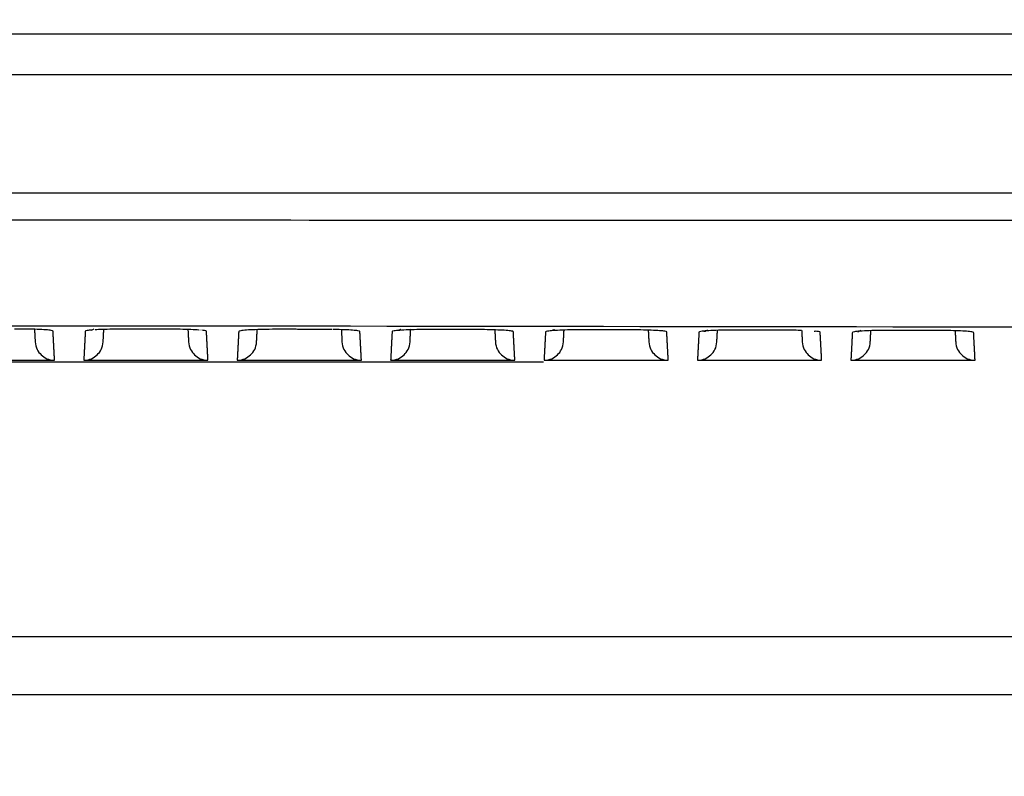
# Model space of a CAD drawing. Header units: millimetres. Extents: x 4946 to 6276, y -4769 to -3439.
# Tile 177 of 195: x 5973 to 6023, y -3702 to -3663. Entities that reach past the tile are written whole.
import ezdxf

# ---------------------------------------------------------------- set-up
doc = ezdxf.new("R2010")
doc.units = ezdxf.units.MM
doc.layers.add('ROXX_NEOmini_FIXTURE', color=7, linetype='Continuous', true_color=0x000000)
doc.dimstyles.get("Standard").update_dxf_attribs({"dimscale": 10, "dimtxt": 2.5, "dimasz": 3, "dimexe": 1, "dimexo": 0.5, "dimgap": 0.8, "dimtad": 1, "dimtoh": 1, "dimdec": 1, "dimzin": 1, "dimdsep": 46, "dimtxsty": 'Standard', "dimblk": 'OPEN90', "dimcen": 2.5, "dimadec": 1, "dimazin": 1, "dimtfac": 1, "dimtdec": 4, "dimtix": 1, "dimtofl": 0, "dimtmove": 1, "dimatfit": 3, "dimldrblk": 'OPEN90', "dimfxl": 1, "dimtolj": 1, "dimtzin": 1, "dimarcsym": 0})

# ---------------------------------------------------------------- blocks, each defined once
blk = doc.blocks.new('*D4')
at = {"layer": 'Defpoints', "color": 0}
for p in [(5752.196, -3663.256), (6119.696, -3663.256), (6119.696, -3885.816)]:
    blk.add_point(p, dxfattribs=at)
at = {"layer": 'ROXX_NEOmini_FIXTURE', "color": 0, "lineweight": -2}
for p, q in [((5752.196, -3669.257), (5752.196, -3888.817)), ((6119.696, -3669.257), (6119.696, -3888.817)), ((5758.197, -3885.816), (6113.695, -3885.816))]:
    blk.add_line(p, q, dxfattribs=at)
at = {"layer": 'ROXX_NEOmini_FIXTURE', "color": 0}
for points in [[(5758.197, -3884.816), (5758.197, -3886.817), (5752.196, -3885.816)], [(6113.695, -3886.817), (6113.695, -3884.816), (6119.696, -3885.816)]]:
    blk.add_solid(points, dxfattribs=at)
at = {"layer": 'ROXX_NEOmini_FIXTURE', "color": 0, "insert": (5935.946, -3878.915), "char_height": 9.0015, "attachment_point": 5}
blk.add_mtext('\\A1;367.5', dxfattribs=at)

msp = doc.modelspace()

# ---------------------------------------------------------------- linework, layer by layer
at = {"layer": 'ROXX_NEOmini_FIXTURE', "color": 18, "lineweight": -3, "true_color": 0x000000}
for points, weights in [([(5819.688, -3663.977), (5935.838, -3663.981), (6051.989, -3663.984)], [1, 0.996741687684, 1]), ([(5992.423, -3679.199), (5992.365, -3679.229), (5992.303, -3679.25)], [0.880721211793, 0.889108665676, 0.901393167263]), ([(6000.322, -3679.212), (6000.264, -3679.241), (6000.203, -3679.263)], [0.880721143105, 0.889108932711, 0.901394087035])]:
    msp.add_rational_spline(points, weights, degree=2, dxfattribs=at)
for points, knots in [([(5819.177, -3666.077), (5822.958, -3666.077), (5830.614, -3666.077), (5846.327, -3666.077), (5866.769, -3666.077), (5892.709, -3666.077), (5915.57, -3666.077), (5934.739, -3666.077), (5949.603, -3666.077), (5965.003, -3666.077), (5980.989, -3666.077), (5994.849, -3666.077), (6006.297, -3666.077), (6015.076, -3666.077), (6022.566, -3666.077), (6028.671, -3666.077), (6033.308, -3666.077), (6038.006, -3666.077), (6041.973, -3666.077), (6045.18, -3666.077), (6047.198, -3666.077), (6048.822, -3666.077), (6050.04, -3666.077), (6051.072, -3666.077), (6051.871, -3666.077), (6052.323, -3666.077), (6052.5, -3666.077)], [-233.575235, -233.575235, -233.575235, -233.575235, -218.976819, -204.378364, -175.181454, -145.984544, -116.787634, -102.189179, -87.590724, -72.99227, -58.393815, -43.79536, -36.496132, -29.196905, -21.897677, -18.248064, -14.59845, -10.948836, -7.299222, -5.474416, -3.649609, -2.737205, -1.824802, -0.912398, -0.456197, 0, 0, 0, 0]), ([(6055.622, -3672.177), (6015.885, -3672.177), (5935.835, -3672.178), (5855.79, -3672.178), (5816.055, -3672.178)], [-239.897722, -239.897722, -239.897722, -239.897722, -119.948782, 0, 0, 0, 0]), ([(5976.496, -3679.23), (5976.403, -3679.238), (5976.234, -3679.256), (5976.17, -3679.276), (5976.169, -3679.287)], [2.054866, 2.054866, 2.054866, 2.054866, 2.575821, 3.219777, 3.219777, 3.219777, 3.219777]), ([(5978.217, -3679.183), (5977.997, -3679.183), (5977.579, -3679.186), (5977.055, -3679.199), (5976.784, -3679.212), (5976.684, -3679.217)], [0, 0, 0, 0, 0.643955, 1.287911, 1.741326, 1.741326, 1.741326, 1.741326]), ([(5982.023, -3679.228), (5981.904, -3679.22), (5981.616, -3679.205), (5981.217, -3679.194), (5980.987, -3679.19), (5980.952, -3679.189)], [1.268587, 1.268587, 1.268587, 1.268587, 1.878181, 2.504241, 2.615722, 2.615722, 2.615722, 2.615722]), ([(5982.408, -3679.29), (5982.407, -3679.279), (5982.354, -3679.262), (5982.223, -3679.246), (5982.165, -3679.24)], [0, 0, 0, 0, 0.6260603, 0.997997, 0.997997, 0.997997, 0.997997]), ([(5990.308, -3679.3), (5990.308, -3679.289), (5990.241, -3679.268), (5989.96, -3679.238), (5989.525, -3679.215), (5989.142, -3679.204), (5988.935, -3679.201), (5988.921, -3679.2)], [0, 0, 0, 0, 0.624435, 1.248869, 1.873304, 2.497739, 2.542694, 2.542694, 2.542694, 2.542694]), ([(6013.047, -3679.251), (6012.931, -3679.247), (6012.622, -3679.239), (6012.292, -3679.236), (6012.081, -3679.235)], [2.068571, 2.068571, 2.068571, 2.068571, 2.478316, 3.097895, 3.097895, 3.097895, 3.097895]), ([(6014.01, -3679.34), (6014.01, -3679.329), (6013.956, -3679.311), (6013.817, -3679.295), (6013.748, -3679.288)], [0, 0, 0, 0, 0.619579, 1.041948, 1.041948, 1.041948, 1.041948]), ([(5973.587, -3679.831), (5973.604, -3680.148), (5973.858, -3680.548), (5974.269, -3680.783), (5974.586, -3680.783)], [0, 0, 0, 0, 0.791334, 1.582667, 1.582667, 1.582667, 1.582667]), ([(5981.487, -3679.831), (5981.504, -3680.148), (5981.758, -3680.548), (5982.169, -3680.783), (5982.486, -3680.783)], [0, 0, 0, 0, 0.791334, 1.582667, 1.582667, 1.582667, 1.582667]), ([(5989.387, -3679.831), (5989.404, -3680.148), (5989.658, -3680.548), (5990.069, -3680.783), (5990.386, -3680.783)], [0, 0, 0, 0, 0.791334, 1.582667, 1.582667, 1.582667, 1.582667]), ([(5997.287, -3679.831), (5997.304, -3680.148), (5997.558, -3680.548), (5997.969, -3680.783), (5998.286, -3680.783)], [0, 0, 0, 0, 0.791334, 1.582667, 1.582667, 1.582667, 1.582667]), ([(6005.187, -3679.831), (6005.204, -3680.148), (6005.458, -3680.548), (6005.869, -3680.783), (6006.186, -3680.783)], [0, 0, 0, 0, 0.791334, 1.582667, 1.582667, 1.582667, 1.582667]), ([(6013.087, -3679.831), (6013.104, -3680.148), (6013.358, -3680.548), (6013.769, -3680.783), (6014.086, -3680.783)], [0, 0, 0, 0, 0.791334, 1.582667, 1.582667, 1.582667, 1.582667]), ([(6020.987, -3679.831), (6021.004, -3680.148), (6021.258, -3680.548), (6021.669, -3680.783), (6021.986, -3680.783)], [0, 0, 0, 0, 0.791334, 1.582667, 1.582667, 1.582667, 1.582667])]:
    msp.add_open_spline(points, degree=3, knots=knots, dxfattribs=at)
for points, degree in [([(6056.42, -3673.577), (6036.35, -3673.576), (5996.19, -3673.619), (5935.838, -3673.501), (5875.487, -3673.619), (5835.326, -3673.576), (5815.256, -3673.577)], 3), ([(5816.72, -3679.132), (5896.075, -3678.947), (5975.601, -3678.947), (6054.956, -3679.132)], 3), ([(5974.507, -3679.281), (5974.507, -3679.27), (5974.44, -3679.249), (5974.155, -3679.219), (5973.717, -3679.196), (5973.155, -3679.181), (5972.758, -3679.177), (5972.528, -3679.177)], 3), ([(5973.554, -3679.192), (5973.57, -3679.512), (5973.587, -3679.831)], 2), ([(5976.496, -3679.229), (5976.53, -3679.218), (5976.575, -3679.202), (5976.626, -3679.175)], 3), ([(5977.09, -3679.831), (5977.107, -3679.515), (5977.123, -3679.198)], 2), ([(5980.447, -3679.185), (5979.332, -3679.184), (5978.217, -3679.183)], 2), ([(5980.952, -3679.191), (5980.788, -3679.188), (5980.617, -3679.187), (5980.446, -3679.187)], 3), ([(5981.454, -3679.201), (5981.47, -3679.516), (5981.487, -3679.831)], 2), ([(5982.075, -3679.225), (5982.076, -3679.225), (5982.076, -3679.225), (5982.077, -3679.225)], 3), ([(5986.125, -3679.192), (5985.904, -3679.192), (5985.485, -3679.195), (5984.901, -3679.21), (5984.44, -3679.233), (5984.14, -3679.263), (5984.07, -3679.285), (5984.069, -3679.297)], 3), ([(5984.99, -3679.831), (5985.006, -3679.52), (5985.023, -3679.208)], 2), ([(5988.355, -3679.195), (5987.24, -3679.194), (5986.125, -3679.192)], 2), ([(5988.857, -3679.201), (5988.694, -3679.198), (5988.524, -3679.197), (5988.354, -3679.197)], 3), ([(5989.354, -3679.211), (5989.371, -3679.521), (5989.387, -3679.831)], 2), ([(5994.032, -3679.204), (5993.81, -3679.203), (5993.391, -3679.206), (5992.804, -3679.221), (5992.341, -3679.244), (5992.04, -3679.275), (5991.969, -3679.296), (5991.968, -3679.308)], 3), ([(5992.89, -3679.831), (5992.907, -3679.504), (5992.924, -3679.177)], 2), ([(5996.263, -3679.207), (5995.148, -3679.205), (5994.032, -3679.204)], 2), ([(5998.209, -3679.312), (5998.208, -3679.3), (5998.142, -3679.279), (5997.862, -3679.25), (5997.43, -3679.227), (5996.877, -3679.211), (5996.477, -3679.207), (5996.263, -3679.207)], 3), ([(5997.255, -3679.223), (5997.271, -3679.527), (5997.287, -3679.831)], 2), ([(6001.939, -3679.216), (6001.717, -3679.216), (6001.296, -3679.219), (6000.708, -3679.234), (6000.242, -3679.257), (5999.94, -3679.287), (5999.868, -3679.309), (5999.868, -3679.321)], 3), ([(6000.79, -3679.831), (6000.806, -3679.532), (6000.821, -3679.232)], 2), ([(6004.172, -3679.22), (6003.056, -3679.218), (6001.939, -3679.216)], 2), ([(6006.11, -3679.325), (6006.109, -3679.314), (6006.045, -3679.293), (6005.767, -3679.264), (6005.334, -3679.24), (6004.782, -3679.225), (6004.384, -3679.221), (6004.172, -3679.22)], 3), ([(6005.156, -3679.236), (6005.171, -3679.534), (6005.187, -3679.831)], 2), ([(6009.846, -3679.231), (6009.624, -3679.231), (6009.201, -3679.233), (6008.611, -3679.248), (6008.143, -3679.271), (6007.839, -3679.302), (6007.768, -3679.324), (6007.767, -3679.335)], 3), ([(6008.024, -3679.292), (6008.024, -3679.293), (6008.107, -3679.283), (6008.224, -3679.224)], 3), ([(6008.69, -3679.831), (6008.705, -3679.539), (6008.721, -3679.246)], 2), ([(6012.081, -3679.235), (6010.964, -3679.233), (6009.846, -3679.231)], 2), ([(6013.057, -3679.251), (6013.072, -3679.541), (6013.087, -3679.831)], 2), ([(6017.754, -3679.247), (6017.53, -3679.247), (6017.107, -3679.249), (6016.514, -3679.264), (6016.044, -3679.287), (6015.739, -3679.318), (6015.667, -3679.34), (6015.666, -3679.351)], 3), ([(6015.923, -3679.308), (6015.923, -3679.309), (6016.006, -3679.3), (6016.123, -3679.24)], 3), ([(6019.99, -3679.252), (6018.872, -3679.249), (6017.754, -3679.247)], 2), ([(6021.911, -3679.356), (6021.911, -3679.345), (6021.844, -3679.324), (6021.568, -3679.295), (6021.145, -3679.272), (6020.603, -3679.257), (6020.203, -3679.252), (6019.99, -3679.252)], 3), ([(5974.586, -3680.783), (5974.547, -3680.032), (5974.507, -3679.281)], 2), ([(5976.169, -3679.287), (5976.13, -3680.035), (5976.091, -3680.783)], 2), ([(5982.486, -3680.783), (5982.447, -3680.036), (5982.408, -3679.29)], 2), ([(5984.069, -3679.297), (5984.03, -3680.04), (5983.991, -3680.783)], 2), ([(5990.386, -3680.783), (5990.347, -3680.041), (5990.308, -3679.3)], 2), ([(5991.968, -3679.308), (5991.93, -3680.045), (5991.891, -3680.783)], 2), ([(5998.286, -3680.783), (5998.247, -3680.047), (5998.209, -3679.312)], 2), ([(5999.868, -3679.321), (5999.829, -3680.052), (5999.791, -3680.783)], 2), ([(6006.186, -3680.783), (6006.148, -3680.054), (6006.11, -3679.325)], 2), ([(6007.767, -3679.335), (6007.729, -3680.059), (6007.691, -3680.783)], 2), ([(6013.704, -3679.285), (6013.726, -3679.291), (6013.741, -3679.294), (6013.748, -3679.295)], 3), ([(6014.086, -3680.783), (6014.048, -3680.061), (6014.01, -3679.34)], 2), ([(6015.666, -3679.351), (6015.629, -3680.067), (6015.591, -3680.783)], 2), ([(6016.59, -3679.831), (6016.605, -3679.547), (6016.62, -3679.263)], 2), ([(6020.957, -3679.267), (6020.972, -3679.549), (6020.987, -3679.831)], 2), ([(6021.986, -3680.783), (6021.949, -3680.07), (6021.911, -3679.356)], 2), ([(5976.091, -3680.783), (5976.408, -3680.783), (5976.819, -3680.548), (5977.073, -3680.148), (5977.09, -3679.831)], 3), ([(5983.991, -3680.783), (5984.308, -3680.783), (5984.719, -3680.548), (5984.973, -3680.148), (5984.99, -3679.831)], 3), ([(5991.891, -3680.783), (5992.208, -3680.783), (5992.619, -3680.548), (5992.873, -3680.148), (5992.89, -3679.831)], 3), ([(5999.791, -3680.783), (6000.108, -3680.783), (6000.519, -3680.548), (6000.773, -3680.148), (6000.79, -3679.831)], 3), ([(6007.691, -3680.783), (6008.008, -3680.783), (6008.419, -3680.548), (6008.673, -3680.148), (6008.69, -3679.831)], 3), ([(6015.591, -3680.783), (6015.908, -3680.783), (6016.319, -3680.548), (6016.573, -3680.148), (6016.59, -3679.831)], 3), ([(5999.766, -3680.877), (5931.868, -3680.877), (5863.97, -3680.877)], 2), ([(5968.191, -3680.783), (5971.388, -3680.783), (5974.586, -3680.783)], 2), ([(5976.091, -3680.783), (5979.288, -3680.783), (5982.486, -3680.783)], 2), ([(5983.991, -3680.783), (5987.188, -3680.783), (5990.386, -3680.783)], 2), ([(5991.891, -3680.783), (5995.088, -3680.783), (5998.286, -3680.783)], 2), ([(5999.791, -3680.783), (6002.988, -3680.783), (6006.186, -3680.783)], 2), ([(6007.691, -3680.783), (6010.888, -3680.783), (6014.086, -3680.783)], 2), ([(6015.591, -3680.783), (6018.788, -3680.783), (6021.986, -3680.783)], 2), ([(5940.278, -3695.007), (6004.658, -3695.007), (6069.038, -3695.007)], 2)]:
    msp.add_open_spline(points, degree=degree, dxfattribs=at)
at = {"layer": 'ROXX_NEOmini_FIXTURE', "color": 18, "true_color": 0x000000}
msp.add_open_spline([(6069.038, -3698.007), (6004.702, -3698.007), (5940.365, -3698.007)], degree=2, dxfattribs=at)
msp.add_open_spline([(6069.038, -3698.007), (6004.702, -3698.007), (5940.365, -3698.007)], degree=2, dxfattribs=at)

# ---------------------------------------------------------------- dimensions: what is measured, and where the dimension line sits
at = {"layer": 'ROXX_NEOmini_FIXTURE', "color": 5, "true_color": 0x0000ff}
dim = msp.add_linear_dim(base=(6119.696, -3885.816), p1=(5752.196, -3663.256), p2=(6119.696, -3663.256), dimstyle='Standard', override={"dimscale": 3.0005, "dimtxt": 3, "dimasz": 2, "dimexe": 1, "dimexo": 2, "dimgap": 0.8, "dimtad": 1, "dimtih": 0, "dimtoh": 0, "dimdec": 1, "dimlfac": 1, "dimzin": 1, "dimtxsty": 'Standard', "dimsah": 0, "dimcen": 2.5, "dimadec": 1, "dimazin": 1, "dimtix": 0, "dimtmove": 0, "dimtzin": 1}, dxfattribs=at)
dim.commit()
dim.dimension.update_dxf_attribs({"geometry": '*D4', "text_midpoint": (5935.946, -3878.915)})

doc.saveas('drawing.dxf')
